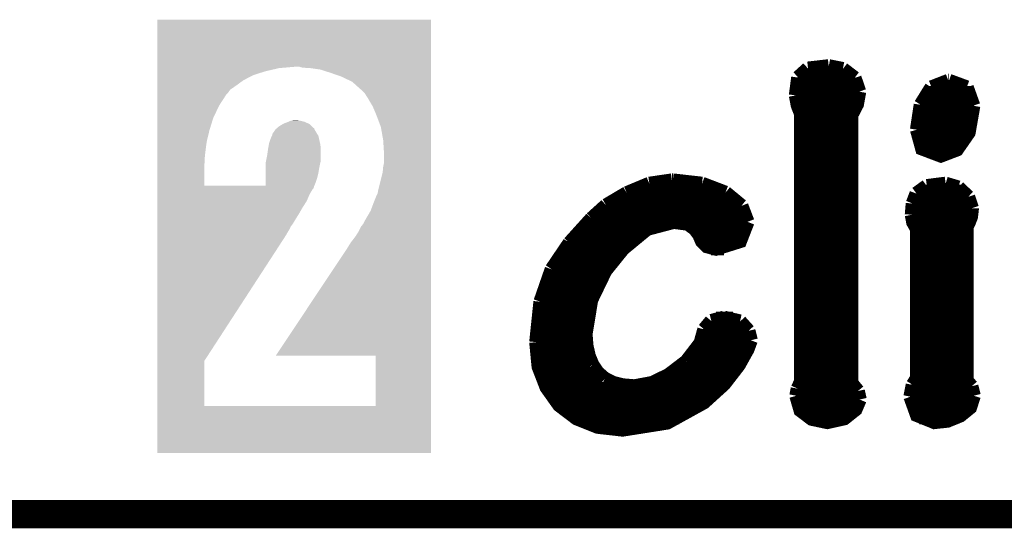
# Model space of a CAD drawing. Extents: x -1.3 to 24.2, y -3.9 to 53.4.
# Tile 9 of 61: x 12.3 to 17.6, y -3.9 to -1.1. Entities that reach past the tile are written whole.
import ezdxf

# ---------------------------------------------------------------- set-up
doc = ezdxf.new("R2010")
doc.units = 0
doc.layers.add('UART_I2C_SPI_2_CLICK_V100_GKO', color=5, linetype='CONTINUOUS')
doc.layers.add('UART_I2C_SPI_2_CLICK_V100_GTO', color=14, linetype='CONTINUOUS')

msp = doc.modelspace()

# ---------------------------------------------------------------- linework, layer by layer
at = {"layer": 'UART_I2C_SPI_2_CLICK_V100_GKO', "const_width": 0.1524}
msp.add_lwpolyline([(-1.27, -3.81), (21.59, -3.81)], dxfattribs=at)
at = {"layer": 'UART_I2C_SPI_2_CLICK_V100_GTO', "const_width": 0.0762}
for points in [[(16.49476, -1.45034), (16.5481, -1.40208)], [(16.5481, -1.40208), (16.65986, -1.38938)], [(16.65986, -1.38938), (16.73606, -1.40462)], [(16.73606, -1.40462), (16.79956, -1.45288)], [(16.48206, -1.54686), (16.49476, -1.45034)], [(16.49222, -1.45796), (16.80464, -1.45796)], [(16.79956, -1.45288), (16.82496, -1.52654)], [(17.21612, -1.50368), (17.30756, -1.46812)], [(17.30756, -1.46812), (17.3101, -1.46812)], [(17.3101, -1.46812), (17.40662, -1.50368)], [(16.78178, -3.10134), (16.78178, -1.65354), (16.81226, -1.59512), (16.82496, -1.52654)], [(17.1577, -1.59766), (17.21612, -1.50368)], [(17.40662, -1.50368), (17.44218, -1.60274)], [(16.48206, -1.53416), (16.82496, -1.53416)], [(16.48206, -1.54686), (16.49222, -1.6002), (16.51, -1.64592)], [(17.18818, -1.53416), (17.42948, -1.53416)], [(16.49476, -1.61036), (16.80718, -1.61036)], [(17.13738, -1.73228), (17.1577, -1.59766)], [(17.13738, -1.73228), (17.16532, -1.83388), (17.26692, -1.87198), (17.35328, -1.83896), (17.41678, -1.74752), (17.44218, -1.60274)], [(17.15262, -1.61036), (17.44218, -1.61036)], [(16.51, -3.09372), (16.51, -1.64592)], [(16.51, -1.68656), (16.78178, -1.68656)], [(17.13738, -1.68656), (17.43456, -1.68656)], [(16.51, -1.76276), (16.78178, -1.76276)], [(17.13738, -1.76276), (17.40916, -1.76276)], [(16.51, -1.83896), (16.78178, -1.83896)], [(17.17294, -1.83896), (17.35328, -1.83896)], [(16.51, -1.91516), (16.78178, -1.91516)], [(15.68958, -2.02438), (15.8115, -2.0066)], [(15.8115, -2.0066), (15.81658, -2.0066)], [(15.81658, -2.0066), (15.97406, -2.02438)], [(16.51, -1.99136), (16.78178, -1.99136)], [(15.56766, -2.07518), (15.68958, -2.02438)], [(15.97406, -2.02438), (16.10106, -2.07264)], [(17.13484, -2.07772), (17.19072, -2.03708)], [(17.19072, -2.03708), (17.29232, -2.02438)], [(17.29232, -2.02438), (17.3609, -2.0447)], [(17.3609, -2.0447), (17.41424, -2.0955)], [(15.4559, -2.14122), (15.56766, -2.07518)], [(15.58036, -2.06756), (16.09344, -2.06756)], [(16.10106, -2.07264), (16.18742, -2.14376)], [(16.51, -2.06756), (16.78178, -2.06756)], [(17.11452, -2.13106), (17.13484, -2.07772)], [(17.14246, -2.06756), (17.38884, -2.06756)], [(17.41424, -2.0955), (17.43456, -2.15646)], [(15.37716, -2.21234), (15.4559, -2.14122)], [(15.45336, -2.14376), (16.18742, -2.14376)], [(16.18742, -2.14376), (16.22044, -2.23012)], [(16.51, -2.14376), (16.78178, -2.14376)], [(17.10944, -2.19202), (17.11452, -2.13106)], [(17.11198, -2.14376), (17.43456, -2.14376)], [(17.40662, -3.08864), (17.40662, -2.25552), (17.41678, -2.2352), (17.42948, -2.20218), (17.43456, -2.159), (17.43456, -2.15646)], [(15.25778, -2.34442), (15.37716, -2.21234)], [(15.36954, -2.21996), (16.22044, -2.21996)], [(16.51, -2.21996), (16.78178, -2.21996)], [(17.10944, -2.19202), (17.11706, -2.23266), (17.13738, -2.26822)], [(17.11198, -2.21996), (17.4244, -2.21996)], [(15.34414, -2.83718), (15.37462, -2.65176), (15.45082, -2.49428), (15.54734, -2.3749), (15.67688, -2.26822), (15.82166, -2.23012), (15.89786, -2.24028), (15.93596, -2.26822), (15.95882, -2.2987), (15.97406, -2.33426), (16.002, -2.3622), (16.05026, -2.3749), (16.1798, -2.33426), (16.22044, -2.23012)], [(17.13738, -3.07594), (17.13738, -2.26822)], [(15.29842, -2.29616), (15.6337, -2.29616)], [(15.95628, -2.29616), (16.2052, -2.29616)], [(16.51, -2.29616), (16.78178, -2.29616)], [(17.13738, -2.29616), (17.40662, -2.29616)], [(15.16126, -2.48666), (15.25778, -2.34442)], [(15.23492, -2.37236), (15.54988, -2.37236)], [(16.02232, -2.37236), (16.09344, -2.37236)], [(16.51, -2.37236), (16.78178, -2.37236)], [(17.13738, -2.37236), (17.40662, -2.37236)], [(15.1003, -2.66192), (15.16126, -2.48666)], [(15.18412, -2.44856), (15.48384, -2.44856)], [(16.51, -2.44856), (16.78178, -2.44856)], [(17.13738, -2.44856), (17.40662, -2.44856)], [(15.14348, -2.52476), (15.43304, -2.52476)], [(16.51, -2.52476), (16.78178, -2.52476)], [(17.13738, -2.52476), (17.40662, -2.52476)], [(15.11554, -2.60096), (15.39494, -2.60096)], [(16.51, -2.60096), (16.78178, -2.60096)], [(17.13738, -2.60096), (17.40662, -2.60096)], [(15.07744, -2.88036), (15.1003, -2.66192)], [(15.09522, -2.67716), (15.367, -2.67716)], [(16.51, -2.67716), (16.78178, -2.67716)], [(17.13738, -2.67716), (17.40662, -2.67716)], [(15.08252, -2.75336), (15.34922, -2.75336)], [(16.02486, -2.76606), (16.09344, -2.74828)], [(16.05026, -2.75336), (16.1417, -2.75336)], [(16.09344, -2.74828), (16.1798, -2.7686)], [(16.51, -2.75336), (16.78178, -2.75336)], [(17.13738, -2.75336), (17.40662, -2.75336)], [(15.98676, -2.81178), (16.02486, -2.76606)], [(16.1798, -2.7686), (16.22552, -2.8194)], [(15.07744, -2.82956), (15.34414, -2.82956)], [(15.34414, -2.83718), (15.34922, -2.90068)], [(15.96644, -2.88544), (15.98676, -2.81178)], [(15.98168, -2.82956), (16.22806, -2.82956)], [(16.22552, -2.8194), (16.23822, -2.8702)], [(16.51, -2.82956), (16.78178, -2.82956)], [(17.13738, -2.82956), (17.40662, -2.82956)], [(15.07744, -2.88036), (15.09014, -3.01244), (15.13332, -3.1242), (15.2019, -3.22072), (15.29588, -3.29184), (15.41018, -3.33756), (15.5448, -3.3528), (15.7861, -3.3147), (15.98422, -3.20548), (16.09344, -3.10642), (16.17218, -3.00482), (16.22044, -2.91846), (16.23822, -2.8702)], [(15.07744, -2.90576), (15.34922, -2.90576)], [(15.34922, -2.90068), (15.36192, -2.95656)], [(15.89024, -2.9845), (15.96644, -2.88544)], [(15.95374, -2.90576), (16.22552, -2.90576)], [(16.51, -2.90576), (16.78178, -2.90576)], [(17.13738, -2.90576), (17.40662, -2.90576)], [(15.36192, -2.95656), (15.38224, -3.00482)], [(15.08506, -2.98196), (15.36954, -2.98196)], [(15.38224, -3.00482), (15.41018, -3.04546)], [(15.79372, -3.05816), (15.89024, -2.9845)], [(15.89278, -2.98196), (16.18742, -2.98196)], [(16.51, -2.98196), (16.78178, -2.98196)], [(17.13738, -2.98196), (17.40662, -2.98196)], [(15.10538, -3.05816), (15.42288, -3.05816)], [(15.41018, -3.04546), (15.44828, -3.07848)], [(15.70482, -3.10134), (15.79372, -3.05816)], [(15.79626, -3.05816), (16.13408, -3.05816)], [(16.51, -3.05816), (16.78178, -3.05816)], [(17.13738, -3.05816), (17.40662, -3.05816)], [(15.44828, -3.07848), (15.494, -3.10134)], [(15.494, -3.10134), (15.54734, -3.11404)], [(15.54734, -3.11404), (15.6083, -3.11912)], [(15.6083, -3.11912), (15.70482, -3.10134)], [(16.49222, -3.13182), (16.51, -3.09372)], [(16.78178, -3.10134), (16.81734, -3.14452)], [(17.10182, -3.175), (17.11452, -3.1115)], [(17.11452, -3.1115), (17.13738, -3.07594)], [(17.40662, -3.08864), (17.43202, -3.11912)], [(17.43202, -3.11912), (17.44472, -3.16992)], [(15.1384, -3.13436), (16.06804, -3.13436)], [(16.4846, -3.16992), (16.49222, -3.13182)], [(16.4846, -3.16992), (16.50746, -3.24866), (16.56842, -3.29438), (16.65224, -3.31216), (16.74368, -3.29184), (16.80464, -3.24358), (16.8275, -3.19024)], [(16.49222, -3.13436), (16.80972, -3.13436)], [(16.81734, -3.14452), (16.8275, -3.19024)], [(17.10182, -3.175), (17.13738, -3.27406), (17.23136, -3.31216), (17.30248, -3.30454), (17.37106, -3.2766), (17.4244, -3.23342), (17.44472, -3.16992)], [(17.1069, -3.13436), (17.4371, -3.13436)], [(15.19428, -3.21056), (15.9766, -3.21056)], [(16.48968, -3.21056), (16.82496, -3.21056)], [(17.10436, -3.21056), (17.4371, -3.21056)], [(15.28826, -3.28676), (15.85214, -3.28676)], [(16.55064, -3.28676), (16.75384, -3.28676)], [(17.15008, -3.28676), (17.35582, -3.28676)]]:
    msp.add_lwpolyline(points, dxfattribs=at)
at = {"layer": 'UART_I2C_SPI_2_CLICK_V100_GTO'}
for points in [[(13.027678, -1.39192), (13.02768, -1.137942), (14.508476, -1.39192), (14.50848, -1.137942)], [(13.02768, -1.137942), (13.027682, -1.13792), (14.50848, -1.137942), (13.027682, -1.13792)], [(13.027678, -1.39954), (13.027678, -1.39192), (13.685522, -1.39954), (13.774418, -1.39192)], [(13.027678, -1.41732), (13.027678, -1.39954), (13.60932, -1.41732), (13.685522, -1.39954)], [(13.027678, -1.437638), (13.027678, -1.41732), (13.545822, -1.437638), (13.60932, -1.41732)], [(13.027678, -1.46558), (13.027678, -1.437638), (13.49248, -1.46558), (13.545822, -1.437638)], [(13.812522, -1.397), (13.794738, -1.39192), (14.508476, -1.397), (14.508476, -1.39192)], [(13.8557, -1.39954), (13.812522, -1.397), (14.508476, -1.39954), (14.508476, -1.397)], [(13.909042, -1.40716), (13.8557, -1.39954), (14.508476, -1.40716), (14.508476, -1.39954)], [(13.96492, -1.42494), (13.909042, -1.40716), (14.508476, -1.42494), (14.508476, -1.40716)], [(14.02334, -1.44526), (13.96492, -1.42494), (14.508476, -1.44526), (14.508476, -1.42494)], [(13.027678, -1.49352), (13.027678, -1.46558), (13.45438, -1.49352), (13.49248, -1.46558)], [(14.08176, -1.473202), (14.02334, -1.44526), (14.508476, -1.473202), (14.508476, -1.44526)], [(14.13002, -1.51638), (14.08176, -1.473202), (14.508476, -1.51638), (14.508476, -1.473202)], [(13.027676, -1.6002), (13.027678, -1.541778), (13.362942, -1.6002), (13.401042, -1.541778)], [(13.027678, -1.516378), (13.027678, -1.49352), (13.421362, -1.516378), (13.45438, -1.49352)], [(13.027678, -1.53416), (13.027678, -1.516378), (13.40866, -1.53416), (13.421362, -1.516378)], [(13.027678, -1.541778), (13.027678, -1.53416), (13.401042, -1.541778), (13.40866, -1.53416)], [(14.15034, -1.536702), (14.13002, -1.51638), (14.508476, -1.536702), (14.508476, -1.51638)], [(14.16812, -1.56464), (14.15034, -1.536702), (14.508474, -1.56464), (14.508476, -1.536702)], [(14.19352, -1.60782), (14.16812, -1.56464), (14.508474, -1.60782), (14.508474, -1.56464)], [(13.027676, -1.66878), (13.027676, -1.6002), (13.32992, -1.66878), (13.362942, -1.6002)], [(14.21384, -1.65608), (14.19352, -1.60782), (14.508474, -1.65608), (14.508474, -1.60782)], [(13.027676, -1.734822), (13.027676, -1.66878), (13.3096, -1.734822), (13.32992, -1.66878)], [(13.685518, -1.7145), (13.706688, -1.701798), (13.86332, -1.7145), (13.850616, -1.701798)], [(13.706688, -1.701798), (13.710918, -1.69926), (13.850616, -1.701798), (13.845034, -1.69926)], [(13.710918, -1.69926), (13.73124, -1.69164), (13.845034, -1.69926), (13.82827, -1.69164)], [(13.73124, -1.69164), (13.737172, -1.689098), (13.82827, -1.69164), (13.822678, -1.689098)], [(13.737172, -1.689098), (13.749018, -1.684022), (13.822678, -1.689098), (13.802368, -1.684022)], [(13.749018, -1.684022), (13.74903, -1.68402), (13.802368, -1.684022), (13.802358, -1.68402)], [(13.74903, -1.68402), (13.7668, -1.68148), (13.802358, -1.68402), (13.782038, -1.68148)], [(14.2367, -1.717042), (14.21384, -1.65608), (14.508474, -1.717042), (14.508474, -1.65608)], [(13.027674, -1.79832), (13.027676, -1.734822), (13.29436, -1.79832), (13.3096, -1.734822)], [(13.649958, -1.760224), (13.64996, -1.755144), (13.895708, -1.760224), (13.892534, -1.755144)], [(13.64996, -1.755144), (13.657072, -1.74498), (13.892534, -1.755144), (13.88618, -1.74498)], [(13.657072, -1.74498), (13.667738, -1.729742), (13.88618, -1.74498), (13.877476, -1.729742)], [(13.667738, -1.729742), (13.67071, -1.727194), (13.877476, -1.729742), (13.87602, -1.727194)], [(13.67071, -1.727194), (13.67367, -1.724656), (13.87602, -1.727194), (13.876012, -1.724656)], [(13.67367, -1.724656), (13.679594, -1.719578), (13.876012, -1.724656), (13.868398, -1.719578)], [(13.679594, -1.719578), (13.685518, -1.7145), (13.868398, -1.719578), (13.86332, -1.7145)], [(14.2494, -1.78816), (14.2367, -1.717042), (14.508472, -1.78816), (14.508474, -1.717042)], [(13.027674, -1.85674), (13.027674, -1.79832), (13.28674, -1.85674), (13.29436, -1.79832)], [(13.628022, -1.8288), (13.631256, -1.811022), (13.91158, -1.8288), (13.90904, -1.811022)], [(13.631256, -1.811022), (13.63218, -1.80594), (13.90904, -1.811022), (13.907912, -1.80594)], [(13.63218, -1.80594), (13.6398, -1.783078), (13.907912, -1.80594), (13.90283, -1.783078)], [(13.6398, -1.783078), (13.64488, -1.77038), (13.90283, -1.783078), (13.900008, -1.77038)], [(13.64488, -1.77038), (13.64742, -1.765298), (13.900008, -1.77038), (13.898878, -1.765298)], [(13.64742, -1.765298), (13.649958, -1.760224), (13.898878, -1.765298), (13.895708, -1.760224)], [(14.25448, -1.869438), (14.2494, -1.78816), (14.508472, -1.869438), (14.508472, -1.78816)], [(13.027674, -1.88214), (13.027674, -1.85674), (13.2842, -1.88214), (13.28674, -1.85674)], [(13.62202, -1.869438), (13.6271, -1.83388), (13.91158, -1.869438), (13.91158, -1.83388)], [(13.6271, -1.83388), (13.628022, -1.8288), (13.91158, -1.83388), (13.91158, -1.8288)], [(13.027674, -1.904998), (13.027674, -1.88214), (13.2842, -1.904998), (13.2842, -1.88214)], [(13.027674, -1.920238), (13.027674, -1.904998), (13.28166, -1.920238), (13.2842, -1.904998)], [(13.614394, -1.93548), (13.6144, -1.907542), (13.90396, -1.93548), (13.909946, -1.907542)], [(13.6144, -1.907542), (13.615924, -1.899918), (13.909946, -1.907542), (13.91158, -1.899918)], [(13.615924, -1.899918), (13.62202, -1.869438), (13.91158, -1.899918), (13.91158, -1.869438)], [(14.2494, -1.93294), (14.25448, -1.907542), (14.508472, -1.93294), (14.508472, -1.907542)], [(14.25448, -1.907542), (14.25448, -1.869438), (14.508472, -1.907542), (14.508472, -1.869438)], [(13.027672, -2.034518), (13.027674, -1.920238), (13.28166, -2.034518), (13.28166, -1.920238)], [(13.614384, -1.99644), (13.614388, -1.96596), (13.891258, -1.99644), (13.89888, -1.96596)], [(13.614388, -1.96596), (13.614394, -1.93548), (13.89888, -1.96596), (13.90396, -1.93548)], [(14.22146, -2.062482), (14.24686, -1.96088), (14.50847, -2.062482), (14.508472, -1.96088)], [(14.24686, -1.96088), (14.2494, -1.93294), (14.508472, -1.96088), (14.508472, -1.93294)], [(13.614378, -2.03454), (13.61438, -2.0193), (13.877108, -2.03454), (13.88364, -2.0193)], [(13.61438, -2.0193), (13.614384, -1.99644), (13.88364, -2.0193), (13.891258, -1.99644)], [(13.027672, -2.03454), (13.027672, -2.034518), (13.614378, -2.03454), (13.28166, -2.034518)], [(13.027672, -2.037078), (13.027672, -2.03454), (13.876022, -2.037078), (13.877108, -2.03454)], [(13.027672, -2.047234), (13.027672, -2.037078), (13.873482, -2.047234), (13.876022, -2.037078)], [(13.027672, -2.052318), (13.027672, -2.047234), (13.868402, -2.052318), (13.873482, -2.047234)], [(13.027672, -2.0828), (13.027672, -2.052318), (13.85062, -2.0828), (13.868402, -2.052318)], [(14.218918, -2.077722), (14.22146, -2.065022), (14.50847, -2.077722), (14.50847, -2.065022)], [(14.22146, -2.065022), (14.22146, -2.062482), (14.50847, -2.065022), (14.50847, -2.062482)], [(13.027672, -2.11836), (13.027672, -2.0828), (13.83538, -2.11836), (13.85062, -2.0828)], [(13.027672, -2.15392), (13.027672, -2.11836), (13.81252, -2.15392), (13.83538, -2.11836)], [(14.18082, -2.171702), (14.20114, -2.11836), (14.50847, -2.171702), (14.50847, -2.11836)], [(14.20114, -2.11836), (14.2113, -2.09296), (14.50847, -2.11836), (14.50847, -2.09296)], [(14.2113, -2.09296), (14.218918, -2.077722), (14.50847, -2.09296), (14.50847, -2.077722)], [(13.027672, -2.18948), (13.027672, -2.15392), (13.792198, -2.18948), (13.81252, -2.15392)], [(14.1478, -2.22758), (14.18082, -2.171702), (14.508468, -2.22758), (14.50847, -2.171702)], [(13.02767, -2.21742), (13.027672, -2.18948), (13.77442, -2.21742), (13.792198, -2.18948)], [(13.02767, -2.242818), (13.02767, -2.21742), (13.759182, -2.242818), (13.77442, -2.21742)], [(14.14018, -2.24282), (14.1478, -2.22758), (14.508468, -2.24282), (14.508468, -2.22758)], [(13.02767, -2.255518), (13.02767, -2.242818), (13.749022, -2.255518), (13.759182, -2.242818)], [(13.02767, -2.26314), (13.02767, -2.255518), (13.74648, -2.26314), (13.749022, -2.255518)], [(13.02767, -2.30632), (13.02767, -2.26314), (13.721078, -2.30632), (13.74648, -2.26314)], [(14.09954, -2.308858), (14.117318, -2.28092), (14.508468, -2.308858), (14.508468, -2.28092)], [(14.117318, -2.28092), (14.130018, -2.255522), (14.508468, -2.28092), (14.508468, -2.255522)], [(14.130018, -2.255522), (14.14018, -2.24282), (14.508468, -2.255522), (14.508468, -2.24282)], [(13.027664, -2.981956), (13.02767, -2.30632), (13.281664, -2.981956), (13.721078, -2.30632)], [(14.04874, -2.38252), (14.07414, -2.34188), (14.508468, -2.38252), (14.508468, -2.34188)], [(14.07414, -2.34188), (14.09954, -2.308858), (14.508468, -2.34188), (14.508468, -2.308858)], [(13.667782, -2.95402), (14.04874, -2.38252), (14.508462, -2.95402), (14.508468, -2.38252)], [(13.027662, -3.225778), (13.027664, -2.981956), (13.28166, -3.225778), (13.281664, -2.981956)], [(14.20876, -2.954042), (13.667782, -2.95402), (14.508462, -2.954042), (14.508462, -2.95402)], [(14.208738, -3.2258), (14.20876, -2.954042), (14.50846, -3.2258), (14.508462, -2.954042)], [(13.02766, -3.479778), (13.027662, -3.2258), (14.508458, -3.479778), (14.50846, -3.2258)], [(13.027662, -3.2258), (13.027662, -3.225778), (14.208738, -3.2258), (13.28166, -3.225778)], [(14.508458, -3.4798), (13.02766, -3.479778), (14.508458, -3.4798), (14.508458, -3.479778)]]:
    msp.add_solid(points, dxfattribs=at)

doc.saveas('drawing.dxf')
